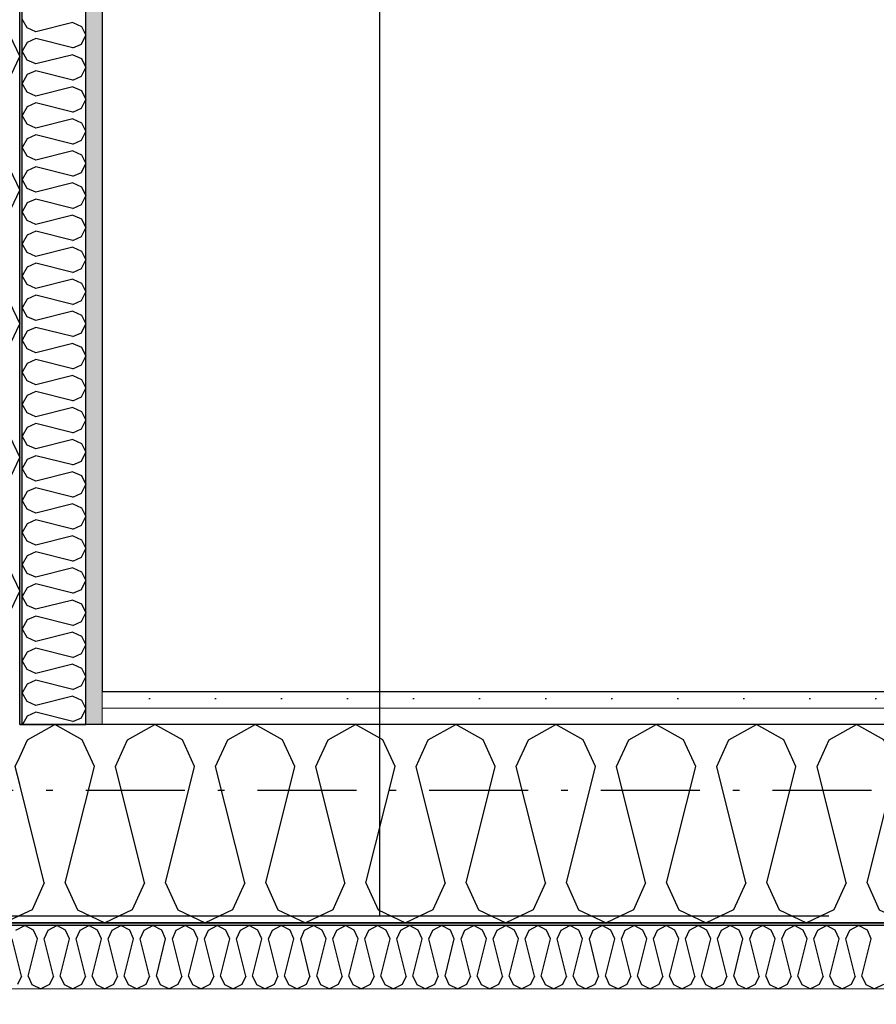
# Model space of a CAD drawing. Header units: millimetres. Extents: x -117798 to 93698, y -182207 to 252400.
# Tile 173 of 222: x -69873 to -69225, y -15084 to -14338. Entities that reach past the tile are written whole.
import ezdxf
from ezdxf.enums import TextEntityAlignment as Align

# ---------------------------------------------------------------- set-up
doc = ezdxf.new("R2010")
doc.units = ezdxf.units.MM
doc.header["$LTSCALE"] = 0.5
doc.header["$MEASUREMENT"] = 0
for name, pattern in [('Akselinje', [1500, 1000, -200, 100, -200]), ('Over snittplan', [260, 150, -50, 10, -50]), ('PLINE', [0])]:
    doc.linetypes.add(name, pattern=pattern)
for name, color, linetype in [('223- Bjelker', 7, 'Continuous'), ('232- Ikke-bærende yttervegger', 7, 'Continuous'), ('232- Ikke-bærende yttervegger (Skravur)', 7, 'Continuous'), ('232- Ikke-bærende yttervegger (Skravur)(Nye konstruksjoner)', 7, 'Continuous'), ('232- Ikke-bærende yttervegger(Nye konstruksjoner)', 7, 'Continuous'), ('251- Frittbærende dekker(Nye konstruksjoner)', 7, 'Continuous'), ('256- Faste himlinger og overflatebehandling(Nye konstruksjoner)', 7, 'Continuous'), ('261- Primærkonstruksjon (tak)', 7, 'Continuous'), ('261- Primærkonstruksjon (tak)(Nye konstruksjoner)', 7, 'Continuous'), ('82-- Modullinjer', 7, 'Continuous'), ('862- M___Nettoareal(Nye konstruksjoner)', 7, 'Continuous'), ('862- M___Nettoareal(Polylinje)(Nye konstruksjoner)', 7, 'Continuous'), ('862- M___Nettoareal(Tekst)(Nye konstruksjoner)', 7, 'Continuous')]:
    doc.layers.add(name, color=color, linetype=linetype)
doc.layers.add('236- Innvendig kledning og overflate(Nye konstruksjoner)', color=7, linetype='Continuous', lineweight=0)
doc.styles.add('GENERATED_STYLE_1', font='arial.ttf')
doc.styles.add('GENERATED_STYLE_4', font='arial.ttf')
pattern_1 = [(180, (0, 0), (0, 86.60254), [0, -50]), (180, (-25, -43.3), (0, 86.60254), [0, -50])]

# ---------------------------------------------------------------- blocks, each defined once
blk = doc.blocks.new('*X161')
at = {"layer": '232- Ikke-bærende yttervegger (Skravur)', "linetype": 'PLINE'}
for p, q in [((-69867.32, -14883.49), (-69846.6, -14871.93)), ((-69825.88, -14883.49), (-69846.6, -14871.93)), ((-69791.44, -14883.49), (-69770.72, -14871.93)), ((-69750, -14883.49), (-69770.72, -14871.93)), ((-69715.56, -14883.49), (-69694.84, -14871.93)), ((-69674.12, -14883.49), (-69694.84, -14871.93)), ((-69639.68, -14883.49), (-69618.96, -14871.93)), ((-69598.24, -14883.49), (-69618.96, -14871.93)), ((-69563.8, -14883.49), (-69543.08, -14871.93)), ((-69522.36, -14883.49), (-69543.08, -14871.93)), ((-69487.92, -14883.49), (-69467.2, -14871.93)), ((-69446.48, -14883.49), (-69467.2, -14871.93)), ((-69412.05, -14883.49), (-69391.32, -14871.93)), ((-69370.6, -14883.49), (-69391.32, -14871.93)), ((-69336.17, -14883.49), (-69315.44, -14871.93)), ((-69294.72, -14883.49), (-69315.44, -14871.93)), ((-69260.29, -14883.49), (-69239.57, -14871.93)), ((-69218.84, -14883.49), (-69239.57, -14871.93)), ((-69184.41, -14883.49), (-69163.69, -14871.93)), ((-69142.97, -14883.49), (-69163.69, -14871.93)), ((-69108.53, -14883.49), (-69087.81, -14871.93)), ((-69067.09, -14883.49), (-69087.81, -14871.93)), ((-69032.65, -14883.49), (-69011.93, -14871.93)), ((-68991.21, -14883.49), (-69011.93, -14871.93)), ((-68956.77, -14883.49), (-68936.05, -14871.93)), ((-68915.33, -14883.49), (-68936.05, -14871.93)), ((-68880.89, -14883.49), (-68860.17, -14871.93)), ((-68839.45, -14883.49), (-68860.17, -14871.93)), ((-68805.01, -14883.49), (-68784.29, -14871.93)), ((-68773.16, -14878.14), (-68784.29, -14871.93)), ((-69873.16, -14896.33), (-69867.32, -14883.49)), ((-69816.63, -14903.81), (-69825.88, -14883.49)), ((-69800.69, -14903.81), (-69791.44, -14883.49)), ((-69740.75, -14903.81), (-69750, -14883.49)), ((-69724.81, -14903.81), (-69715.56, -14883.49)), ((-69664.87, -14903.81), (-69674.12, -14883.49)), ((-69648.93, -14903.81), (-69639.68, -14883.49)), ((-69588.99, -14903.81), (-69598.24, -14883.49)), ((-69573.05, -14903.81), (-69563.8, -14883.49)), ((-69513.11, -14903.81), (-69522.36, -14883.49)), ((-69497.17, -14903.81), (-69487.92, -14883.49)), ((-69437.23, -14903.81), (-69446.48, -14883.49)), ((-69421.29, -14903.81), (-69412.05, -14883.49)), ((-69361.36, -14903.81), (-69370.6, -14883.49)), ((-69345.41, -14903.81), (-69336.17, -14883.49)), ((-69285.48, -14903.81), (-69294.72, -14883.49)), ((-69269.53, -14903.81), (-69260.29, -14883.49)), ((-69209.6, -14903.81), (-69218.84, -14883.49)), ((-69193.66, -14903.81), (-69184.41, -14883.49)), ((-69133.72, -14903.81), (-69142.97, -14883.49)), ((-69117.78, -14903.81), (-69108.53, -14883.49)), ((-69057.84, -14903.81), (-69067.09, -14883.49)), ((-69041.9, -14903.81), (-69032.65, -14883.49)), ((-68981.96, -14903.81), (-68991.21, -14883.49)), ((-68966.02, -14903.81), (-68956.77, -14883.49)), ((-68906.08, -14903.81), (-68915.33, -14883.49)), ((-68890.14, -14903.81), (-68880.89, -14883.49)), ((-68830.2, -14903.81), (-68839.45, -14883.49)), ((-68814.26, -14903.81), (-68805.01, -14883.49)), ((-69838.63, -14991.8), (-69816.63, -14903.81)), ((-69778.69, -14991.8), (-69800.69, -14903.81)), ((-69762.75, -14991.8), (-69740.75, -14903.81)), ((-69702.81, -14991.8), (-69724.81, -14903.81)), ((-69686.87, -14991.8), (-69664.87, -14903.81)), ((-69626.93, -14991.8), (-69648.93, -14903.81)), ((-69610.99, -14991.8), (-69588.99, -14903.81)), ((-69551.05, -14991.8), (-69573.05, -14903.81)), ((-69535.11, -14991.8), (-69513.11, -14903.81)), ((-69475.17, -14991.8), (-69497.17, -14903.81)), ((-69459.23, -14991.8), (-69437.23, -14903.81)), ((-69399.29, -14991.8), (-69421.29, -14903.81)), ((-69383.35, -14991.8), (-69361.36, -14903.81)), ((-69323.42, -14991.8), (-69345.41, -14903.81)), ((-69307.47, -14991.8), (-69285.48, -14903.81)), ((-69247.54, -14991.8), (-69269.53, -14903.81)), ((-69231.59, -14991.8), (-69209.6, -14903.81)), ((-69171.66, -14991.8), (-69193.66, -14903.81)), ((-69155.72, -14991.8), (-69133.72, -14903.81)), ((-69095.78, -14991.8), (-69117.78, -14903.81)), ((-69079.84, -14991.8), (-69057.84, -14903.81)), ((-69019.9, -14991.8), (-69041.9, -14903.81)), ((-69003.96, -14991.8), (-68981.96, -14903.81)), ((-68944.02, -14991.8), (-68966.02, -14903.81)), ((-68928.08, -14991.8), (-68906.08, -14903.81)), ((-68868.14, -14991.8), (-68890.14, -14903.81)), ((-68852.2, -14991.8), (-68830.2, -14903.81)), ((-68792.26, -14991.8), (-68814.26, -14903.81)), ((-69854.57, -14991.8), (-69873.16, -14917.44)), ((-68776.32, -14991.8), (-68773.16, -14979.16)), ((-69854.57, -14991.8), (-69863.82, -15012.12)), ((-69838.63, -14991.8), (-69829.38, -15012.12)), ((-69778.69, -14991.8), (-69787.94, -15012.12)), ((-69762.75, -14991.8), (-69753.5, -15012.12)), ((-69702.81, -14991.8), (-69712.06, -15012.12)), ((-69686.87, -14991.8), (-69677.62, -15012.12)), ((-69626.93, -14991.8), (-69636.18, -15012.12)), ((-69610.99, -14991.8), (-69601.74, -15012.12)), ((-69551.05, -14991.8), (-69560.3, -15012.12)), ((-69535.11, -14991.8), (-69525.86, -15012.12)), ((-69475.17, -14991.8), (-69484.42, -15012.12)), ((-69459.23, -14991.8), (-69449.99, -15012.12)), ((-69399.29, -14991.8), (-69408.54, -15012.12)), ((-69383.35, -14991.8), (-69374.11, -15012.12)), ((-69323.42, -14991.8), (-69332.66, -15012.12)), ((-69307.47, -14991.8), (-69298.23, -15012.12)), ((-69247.54, -14991.8), (-69256.78, -15012.12)), ((-69231.59, -14991.8), (-69222.35, -15012.12)), ((-69171.66, -14991.8), (-69180.9, -15012.12)), ((-69155.72, -14991.8), (-69146.47, -15012.12)), ((-69095.78, -14991.8), (-69105.03, -15012.12)), ((-69079.84, -14991.8), (-69070.59, -15012.12)), ((-69019.9, -14991.8), (-69029.15, -15012.12)), ((-69003.96, -14991.8), (-68994.71, -15012.12)), ((-68944.02, -14991.8), (-68953.27, -15012.12)), ((-68928.08, -14991.8), (-68918.83, -15012.12)), ((-68868.14, -14991.8), (-68877.39, -15012.12)), ((-68852.2, -14991.8), (-68842.95, -15012.12)), ((-68792.26, -14991.8), (-68801.51, -15012.12)), ((-68776.32, -14991.8), (-68773.16, -14998.75)), ((-69863.82, -15012.12), (-69873.16, -15016.54)), ((-69829.38, -15012.12), (-69808.66, -15021.93)), ((-69787.94, -15012.12), (-69808.66, -15021.93)), ((-69753.5, -15012.12), (-69732.78, -15021.93)), ((-69712.06, -15012.12), (-69732.78, -15021.93)), ((-69677.62, -15012.12), (-69656.9, -15021.93)), ((-69636.18, -15012.12), (-69656.9, -15021.93)), ((-69601.74, -15012.12), (-69581.02, -15021.93)), ((-69560.3, -15012.12), (-69581.02, -15021.93)), ((-69525.86, -15012.12), (-69505.14, -15021.93)), ((-69484.42, -15012.12), (-69505.14, -15021.93)), ((-69449.99, -15012.12), (-69429.26, -15021.93)), ((-69408.54, -15012.12), (-69429.26, -15021.93)), ((-69374.11, -15012.12), (-69353.38, -15021.93)), ((-69332.66, -15012.12), (-69353.38, -15021.93)), ((-69298.23, -15012.12), (-69277.51, -15021.93)), ((-69256.78, -15012.12), (-69277.51, -15021.93)), ((-69222.35, -15012.12), (-69201.63, -15021.93)), ((-69180.9, -15012.12), (-69201.63, -15021.93)), ((-69146.47, -15012.12), (-69125.75, -15021.93)), ((-69105.03, -15012.12), (-69125.75, -15021.93)), ((-69070.59, -15012.12), (-69049.87, -15021.93)), ((-69029.15, -15012.12), (-69049.87, -15021.93)), ((-68994.71, -15012.12), (-68973.99, -15021.93)), ((-68953.27, -15012.12), (-68973.99, -15021.93)), ((-68918.83, -15012.12), (-68898.11, -15021.93)), ((-68877.39, -15012.12), (-68898.11, -15021.93)), ((-68842.95, -15012.12), (-68822.23, -15021.93)), ((-68801.51, -15012.12), (-68822.23, -15021.93))]:
    blk.add_line(p, q, dxfattribs=at)
blk = doc.blocks.new('*X162')
at = {"layer": '232- Ikke-bærende yttervegger (Skravur)', "linetype": 'PLINE'}
for p, q in [((-70053.51, -14883.49), (-70073.16, -14872.53)), ((-70019.08, -14883.49), (-69998.36, -14871.93)), ((-69977.63, -14883.49), (-69998.36, -14871.93)), ((-69943.2, -14883.49), (-69922.48, -14871.93)), ((-69901.76, -14883.49), (-69922.48, -14871.93)), ((-70044.27, -14903.81), (-70053.51, -14883.49)), ((-70028.32, -14903.81), (-70019.08, -14883.49)), ((-69968.39, -14903.81), (-69977.63, -14883.49)), ((-69952.45, -14903.81), (-69943.2, -14883.49)), ((-69892.51, -14903.81), (-69901.76, -14883.49)), ((-69876.57, -14903.81), (-69873.16, -14896.33)), ((-70066.26, -14991.8), (-70044.27, -14903.81)), ((-70006.33, -14991.8), (-70028.32, -14903.81)), ((-69990.38, -14991.8), (-69968.39, -14903.81)), ((-69930.45, -14991.8), (-69952.45, -14903.81)), ((-69914.51, -14991.8), (-69892.51, -14903.81)), ((-69873.16, -14917.44), (-69876.57, -14903.81)), ((-70066.26, -14991.8), (-70057.02, -15012.12)), ((-70006.33, -14991.8), (-70015.57, -15012.12)), ((-69990.38, -14991.8), (-69981.14, -15012.12)), ((-69930.45, -14991.8), (-69939.69, -15012.12)), ((-69914.51, -14991.8), (-69905.26, -15012.12)), ((-70057.02, -15012.12), (-70036.3, -15021.93)), ((-70015.57, -15012.12), (-70036.3, -15021.93)), ((-69981.14, -15012.12), (-69960.42, -15021.93)), ((-69939.69, -15012.12), (-69960.42, -15021.93)), ((-69905.26, -15012.12), (-69884.54, -15021.93)), ((-69873.16, -15016.54), (-69884.54, -15021.93))]:
    blk.add_line(p, q, dxfattribs=at)
blk = doc.blocks.new('*X432')
at = {"layer": '232- Ikke-bærende yttervegger (Skravur)(Nye konstruksjoner)', "linetype": 'PLINE'}
for p, q in [((-69875.99, -15027.63), (-69869.36, -15023.93)), ((-69862.73, -15027.63), (-69869.36, -15023.93)), ((-69851.71, -15027.63), (-69845.08, -15023.93)), ((-69838.45, -15027.63), (-69845.08, -15023.93)), ((-69827.43, -15027.63), (-69820.8, -15023.93)), ((-69814.17, -15027.63), (-69820.8, -15023.93)), ((-69803.15, -15027.63), (-69796.52, -15023.93)), ((-69789.89, -15027.63), (-69796.52, -15023.93)), ((-69778.87, -15027.63), (-69772.24, -15023.93)), ((-69765.61, -15027.63), (-69772.24, -15023.93)), ((-69754.59, -15027.63), (-69747.96, -15023.93)), ((-69741.32, -15027.63), (-69747.96, -15023.93)), ((-69730.3, -15027.63), (-69723.67, -15023.93)), ((-69717.04, -15027.63), (-69723.67, -15023.93)), ((-69706.02, -15027.63), (-69699.39, -15023.93)), ((-69692.76, -15027.63), (-69699.39, -15023.93)), ((-69681.74, -15027.63), (-69675.11, -15023.93)), ((-69668.48, -15027.63), (-69675.11, -15023.93)), ((-69657.46, -15027.63), (-69650.83, -15023.93)), ((-69644.2, -15027.63), (-69650.83, -15023.93)), ((-69633.18, -15027.63), (-69626.55, -15023.93)), ((-69619.92, -15027.63), (-69626.55, -15023.93)), ((-69608.9, -15027.63), (-69602.27, -15023.93)), ((-69595.64, -15027.63), (-69602.27, -15023.93)), ((-69584.62, -15027.63), (-69577.99, -15023.93)), ((-69571.36, -15027.63), (-69577.99, -15023.93)), ((-69560.34, -15027.63), (-69553.7, -15023.93)), ((-69547.07, -15027.63), (-69553.7, -15023.93)), ((-69536.05, -15027.63), (-69529.42, -15023.93)), ((-69522.79, -15027.63), (-69529.42, -15023.93)), ((-69511.77, -15027.63), (-69505.14, -15023.93)), ((-69498.51, -15027.63), (-69505.14, -15023.93)), ((-69487.49, -15027.63), (-69480.86, -15023.93)), ((-69474.23, -15027.63), (-69480.86, -15023.93)), ((-69463.21, -15027.63), (-69456.58, -15023.93)), ((-69449.95, -15027.63), (-69456.58, -15023.93)), ((-69438.93, -15027.63), (-69432.3, -15023.93)), ((-69425.67, -15027.63), (-69432.3, -15023.93)), ((-69414.65, -15027.63), (-69408.02, -15023.93)), ((-69401.39, -15027.63), (-69408.02, -15023.93)), ((-69390.37, -15027.63), (-69383.74, -15023.93)), ((-69377.11, -15027.63), (-69383.74, -15023.93)), ((-69366.09, -15027.63), (-69359.45, -15023.93)), ((-69352.82, -15027.63), (-69359.45, -15023.93)), ((-69341.8, -15027.63), (-69335.17, -15023.93)), ((-69328.54, -15027.63), (-69335.17, -15023.93)), ((-69317.52, -15027.63), (-69310.89, -15023.93)), ((-69304.26, -15027.63), (-69310.89, -15023.93)), ((-69293.24, -15027.63), (-69286.61, -15023.93)), ((-69279.98, -15027.63), (-69286.61, -15023.93)), ((-69268.96, -15027.63), (-69262.33, -15023.93)), ((-69255.7, -15027.63), (-69262.33, -15023.93)), ((-69244.68, -15027.63), (-69238.05, -15023.93)), ((-69231.42, -15027.63), (-69238.05, -15023.93)), ((-69859.77, -15034.13), (-69862.73, -15027.63)), ((-69854.67, -15034.13), (-69851.71, -15027.63)), ((-69835.49, -15034.13), (-69838.45, -15027.63)), ((-69830.39, -15034.13), (-69827.43, -15027.63)), ((-69811.21, -15034.13), (-69814.17, -15027.63)), ((-69806.11, -15034.13), (-69803.15, -15027.63)), ((-69786.93, -15034.13), (-69789.89, -15027.63)), ((-69781.83, -15034.13), (-69778.87, -15027.63)), ((-69762.65, -15034.13), (-69765.61, -15027.63)), ((-69757.55, -15034.13), (-69754.59, -15027.63)), ((-69738.37, -15034.13), (-69741.32, -15027.63)), ((-69733.26, -15034.13), (-69730.3, -15027.63)), ((-69714.08, -15034.13), (-69717.04, -15027.63)), ((-69708.98, -15034.13), (-69706.02, -15027.63)), ((-69689.8, -15034.13), (-69692.76, -15027.63)), ((-69684.7, -15034.13), (-69681.74, -15027.63)), ((-69665.52, -15034.13), (-69668.48, -15027.63)), ((-69660.42, -15034.13), (-69657.46, -15027.63)), ((-69641.24, -15034.13), (-69644.2, -15027.63)), ((-69636.14, -15034.13), (-69633.18, -15027.63)), ((-69616.96, -15034.13), (-69619.92, -15027.63)), ((-69611.86, -15034.13), (-69608.9, -15027.63)), ((-69592.68, -15034.13), (-69595.64, -15027.63)), ((-69587.58, -15034.13), (-69584.62, -15027.63)), ((-69568.4, -15034.13), (-69571.36, -15027.63)), ((-69563.29, -15034.13), (-69560.34, -15027.63)), ((-69544.11, -15034.13), (-69547.07, -15027.63)), ((-69539.01, -15034.13), (-69536.05, -15027.63)), ((-69519.83, -15034.13), (-69522.79, -15027.63)), ((-69514.73, -15034.13), (-69511.77, -15027.63)), ((-69495.55, -15034.13), (-69498.51, -15027.63)), ((-69490.45, -15034.13), (-69487.49, -15027.63)), ((-69471.27, -15034.13), (-69474.23, -15027.63)), ((-69466.17, -15034.13), (-69463.21, -15027.63)), ((-69446.99, -15034.13), (-69449.95, -15027.63)), ((-69441.89, -15034.13), (-69438.93, -15027.63)), ((-69422.71, -15034.13), (-69425.67, -15027.63)), ((-69417.61, -15034.13), (-69414.65, -15027.63)), ((-69398.43, -15034.13), (-69401.39, -15027.63)), ((-69393.33, -15034.13), (-69390.37, -15027.63)), ((-69374.15, -15034.13), (-69377.11, -15027.63)), ((-69369.04, -15034.13), (-69366.09, -15027.63)), ((-69349.86, -15034.13), (-69352.82, -15027.63)), ((-69344.76, -15034.13), (-69341.8, -15027.63)), ((-69325.58, -15034.13), (-69328.54, -15027.63)), ((-69320.48, -15034.13), (-69317.52, -15027.63)), ((-69301.3, -15034.13), (-69304.26, -15027.63)), ((-69296.2, -15034.13), (-69293.24, -15027.63)), ((-69277.02, -15034.13), (-69279.98, -15027.63)), ((-69271.92, -15034.13), (-69268.96, -15027.63)), ((-69252.74, -15034.13), (-69255.7, -15027.63)), ((-69247.64, -15034.13), (-69244.68, -15027.63)), ((-69228.46, -15034.13), (-69231.42, -15027.63)), ((-69871.91, -15062.29), (-69878.95, -15034.13)), ((-69866.81, -15062.29), (-69859.77, -15034.13)), ((-69847.63, -15062.29), (-69854.67, -15034.13)), ((-69842.53, -15062.29), (-69835.49, -15034.13)), ((-69823.35, -15062.29), (-69830.39, -15034.13)), ((-69818.25, -15062.29), (-69811.21, -15034.13)), ((-69799.07, -15062.29), (-69806.11, -15034.13)), ((-69793.97, -15062.29), (-69786.93, -15034.13)), ((-69774.79, -15062.29), (-69781.83, -15034.13)), ((-69769.69, -15062.29), (-69762.65, -15034.13)), ((-69750.51, -15062.29), (-69757.55, -15034.13)), ((-69745.4, -15062.29), (-69738.37, -15034.13)), ((-69726.22, -15062.29), (-69733.26, -15034.13)), ((-69721.12, -15062.29), (-69714.08, -15034.13)), ((-69701.94, -15062.29), (-69708.98, -15034.13)), ((-69696.84, -15062.29), (-69689.8, -15034.13)), ((-69677.66, -15062.29), (-69684.7, -15034.13)), ((-69672.56, -15062.29), (-69665.52, -15034.13)), ((-69653.38, -15062.29), (-69660.42, -15034.13)), ((-69648.28, -15062.29), (-69641.24, -15034.13)), ((-69629.1, -15062.29), (-69636.14, -15034.13)), ((-69624, -15062.29), (-69616.96, -15034.13)), ((-69604.82, -15062.29), (-69611.86, -15034.13)), ((-69599.72, -15062.29), (-69592.68, -15034.13)), ((-69580.54, -15062.29), (-69587.58, -15034.13)), ((-69575.44, -15062.29), (-69568.4, -15034.13)), ((-69556.26, -15062.29), (-69563.29, -15034.13)), ((-69551.15, -15062.29), (-69544.11, -15034.13)), ((-69531.97, -15062.29), (-69539.01, -15034.13)), ((-69526.87, -15062.29), (-69519.83, -15034.13)), ((-69507.69, -15062.29), (-69514.73, -15034.13)), ((-69502.59, -15062.29), (-69495.55, -15034.13)), ((-69483.41, -15062.29), (-69490.45, -15034.13)), ((-69478.31, -15062.29), (-69471.27, -15034.13)), ((-69459.13, -15062.29), (-69466.17, -15034.13)), ((-69454.03, -15062.29), (-69446.99, -15034.13)), ((-69434.85, -15062.29), (-69441.89, -15034.13)), ((-69429.75, -15062.29), (-69422.71, -15034.13)), ((-69410.57, -15062.29), (-69417.61, -15034.13)), ((-69405.47, -15062.29), (-69398.43, -15034.13)), ((-69386.29, -15062.29), (-69393.33, -15034.13)), ((-69381.19, -15062.29), (-69374.15, -15034.13)), ((-69362.01, -15062.29), (-69369.04, -15034.13)), ((-69356.9, -15062.29), (-69349.86, -15034.13)), ((-69337.72, -15062.29), (-69344.76, -15034.13)), ((-69332.62, -15062.29), (-69325.58, -15034.13)), ((-69313.44, -15062.29), (-69320.48, -15034.13)), ((-69308.34, -15062.29), (-69301.3, -15034.13)), ((-69289.16, -15062.29), (-69296.2, -15034.13)), ((-69284.06, -15062.29), (-69277.02, -15034.13)), ((-69264.88, -15062.29), (-69271.92, -15034.13)), ((-69259.78, -15062.29), (-69252.74, -15034.13)), ((-69240.6, -15062.29), (-69247.64, -15034.13)), ((-69235.5, -15062.29), (-69228.46, -15034.13)), ((-69871.91, -15062.29), (-69874.87, -15068.79)), ((-69866.81, -15062.29), (-69863.85, -15068.79)), ((-69863.85, -15068.79), (-69857.22, -15071.93)), ((-69850.59, -15068.79), (-69857.22, -15071.93)), ((-69847.63, -15062.29), (-69850.59, -15068.79)), ((-69842.53, -15062.29), (-69839.57, -15068.79)), ((-69839.57, -15068.79), (-69832.94, -15071.93)), ((-69826.31, -15068.79), (-69832.94, -15071.93)), ((-69823.35, -15062.29), (-69826.31, -15068.79)), ((-69818.25, -15062.29), (-69815.29, -15068.79)), ((-69815.29, -15068.79), (-69808.66, -15071.93)), ((-69802.03, -15068.79), (-69808.66, -15071.93)), ((-69799.07, -15062.29), (-69802.03, -15068.79)), ((-69793.97, -15062.29), (-69791.01, -15068.79)), ((-69791.01, -15068.79), (-69784.38, -15071.93)), ((-69777.75, -15068.79), (-69784.38, -15071.93)), ((-69774.79, -15062.29), (-69777.75, -15068.79)), ((-69769.69, -15062.29), (-69766.73, -15068.79)), ((-69766.73, -15068.79), (-69760.1, -15071.93)), ((-69753.46, -15068.79), (-69760.1, -15071.93)), ((-69750.51, -15062.29), (-69753.46, -15068.79)), ((-69745.4, -15062.29), (-69742.45, -15068.79)), ((-69742.45, -15068.79), (-69735.81, -15071.93)), ((-69729.18, -15068.79), (-69735.81, -15071.93)), ((-69726.22, -15062.29), (-69729.18, -15068.79)), ((-69721.12, -15062.29), (-69718.16, -15068.79)), ((-69718.16, -15068.79), (-69711.53, -15071.93)), ((-69704.9, -15068.79), (-69711.53, -15071.93)), ((-69701.94, -15062.29), (-69704.9, -15068.79)), ((-69696.84, -15062.29), (-69693.88, -15068.79)), ((-69693.88, -15068.79), (-69687.25, -15071.93)), ((-69680.62, -15068.79), (-69687.25, -15071.93)), ((-69677.66, -15062.29), (-69680.62, -15068.79)), ((-69672.56, -15062.29), (-69669.6, -15068.79)), ((-69669.6, -15068.79), (-69662.97, -15071.93)), ((-69656.34, -15068.79), (-69662.97, -15071.93)), ((-69653.38, -15062.29), (-69656.34, -15068.79)), ((-69648.28, -15062.29), (-69645.32, -15068.79)), ((-69645.32, -15068.79), (-69638.69, -15071.93)), ((-69632.06, -15068.79), (-69638.69, -15071.93)), ((-69629.1, -15062.29), (-69632.06, -15068.79)), ((-69624, -15062.29), (-69621.04, -15068.79)), ((-69621.04, -15068.79), (-69614.41, -15071.93)), ((-69607.78, -15068.79), (-69614.41, -15071.93)), ((-69604.82, -15062.29), (-69607.78, -15068.79)), ((-69599.72, -15062.29), (-69596.76, -15068.79)), ((-69596.76, -15068.79), (-69590.13, -15071.93)), ((-69583.5, -15068.79), (-69590.13, -15071.93)), ((-69580.54, -15062.29), (-69583.5, -15068.79)), ((-69575.44, -15062.29), (-69572.48, -15068.79)), ((-69572.48, -15068.79), (-69565.85, -15071.93)), ((-69559.21, -15068.79), (-69565.85, -15071.93)), ((-69556.26, -15062.29), (-69559.21, -15068.79)), ((-69551.15, -15062.29), (-69548.2, -15068.79)), ((-69548.2, -15068.79), (-69541.56, -15071.93)), ((-69534.93, -15068.79), (-69541.56, -15071.93)), ((-69531.97, -15062.29), (-69534.93, -15068.79)), ((-69526.87, -15062.29), (-69523.91, -15068.79)), ((-69523.91, -15068.79), (-69517.28, -15071.93)), ((-69510.65, -15068.79), (-69517.28, -15071.93)), ((-69507.69, -15062.29), (-69510.65, -15068.79)), ((-69502.59, -15062.29), (-69499.63, -15068.79)), ((-69499.63, -15068.79), (-69493, -15071.93)), ((-69486.37, -15068.79), (-69493, -15071.93)), ((-69483.41, -15062.29), (-69486.37, -15068.79)), ((-69478.31, -15062.29), (-69475.35, -15068.79)), ((-69475.35, -15068.79), (-69468.72, -15071.93)), ((-69462.09, -15068.79), (-69468.72, -15071.93)), ((-69459.13, -15062.29), (-69462.09, -15068.79)), ((-69454.03, -15062.29), (-69451.07, -15068.79)), ((-69451.07, -15068.79), (-69444.44, -15071.93)), ((-69437.81, -15068.79), (-69444.44, -15071.93)), ((-69434.85, -15062.29), (-69437.81, -15068.79)), ((-69429.75, -15062.29), (-69426.79, -15068.79)), ((-69426.79, -15068.79), (-69420.16, -15071.93)), ((-69413.53, -15068.79), (-69420.16, -15071.93)), ((-69410.57, -15062.29), (-69413.53, -15068.79)), ((-69405.47, -15062.29), (-69402.51, -15068.79)), ((-69402.51, -15068.79), (-69395.88, -15071.93)), ((-69389.25, -15068.79), (-69395.88, -15071.93)), ((-69386.29, -15062.29), (-69389.25, -15068.79)), ((-69381.19, -15062.29), (-69378.23, -15068.79)), ((-69378.23, -15068.79), (-69371.6, -15071.93)), ((-69364.96, -15068.79), (-69371.6, -15071.93)), ((-69362.01, -15062.29), (-69364.96, -15068.79)), ((-69356.9, -15062.29), (-69353.95, -15068.79)), ((-69353.95, -15068.79), (-69347.31, -15071.93)), ((-69340.68, -15068.79), (-69347.31, -15071.93)), ((-69337.72, -15062.29), (-69340.68, -15068.79)), ((-69332.62, -15062.29), (-69329.66, -15068.79)), ((-69329.66, -15068.79), (-69323.03, -15071.93)), ((-69316.4, -15068.79), (-69323.03, -15071.93)), ((-69313.44, -15062.29), (-69316.4, -15068.79)), ((-69308.34, -15062.29), (-69305.38, -15068.79)), ((-69305.38, -15068.79), (-69298.75, -15071.93)), ((-69292.12, -15068.79), (-69298.75, -15071.93)), ((-69289.16, -15062.29), (-69292.12, -15068.79)), ((-69284.06, -15062.29), (-69281.1, -15068.79)), ((-69281.1, -15068.79), (-69274.47, -15071.93)), ((-69267.84, -15068.79), (-69274.47, -15071.93)), ((-69264.88, -15062.29), (-69267.84, -15068.79)), ((-69259.78, -15062.29), (-69256.82, -15068.79)), ((-69256.82, -15068.79), (-69250.19, -15071.93)), ((-69243.56, -15068.79), (-69250.19, -15071.93)), ((-69240.6, -15062.29), (-69243.56, -15068.79)), ((-69235.5, -15062.29), (-69232.54, -15068.79)), ((-69232.54, -15068.79), (-69225.91, -15071.93)), ((-69219.28, -15068.79), (-69225.91, -15071.93))]:
    blk.add_line(p, q, dxfattribs=at)
blk = doc.blocks.new('*X435')
at = {"layer": '232- Ikke-bærende yttervegger (Skravur)(Nye konstruksjoner)', "linetype": 'PLINE'}
for p, q in [((-69867.46, -14344.72), (-69871.16, -14338.09)), ((-69860.96, -14347.68), (-69867.46, -14344.72)), ((-69832.8, -14340.64), (-69860.96, -14347.68)), ((-69832.8, -14340.64), (-69826.3, -14343.6)), ((-69826.3, -14343.6), (-69823.16, -14350.23)), ((-69860.96, -14352.78), (-69867.46, -14355.74)), ((-69832.8, -14359.82), (-69860.96, -14352.78)), ((-69826.3, -14356.86), (-69823.16, -14350.23)), ((-69867.46, -14355.74), (-69871.16, -14362.37)), ((-69832.8, -14359.82), (-69826.3, -14356.86)), ((-69867.46, -14369), (-69871.16, -14362.37)), ((-69832.8, -14364.92), (-69860.96, -14371.96)), ((-69832.8, -14364.92), (-69826.3, -14367.88)), ((-69826.3, -14367.88), (-69823.16, -14374.51)), ((-69860.96, -14371.96), (-69867.46, -14369)), ((-69826.3, -14381.14), (-69823.16, -14374.51)), ((-69867.46, -14380.02), (-69871.16, -14386.65)), ((-69860.96, -14377.06), (-69867.46, -14380.02)), ((-69832.8, -14384.1), (-69860.96, -14377.06)), ((-69832.8, -14384.1), (-69826.3, -14381.14)), ((-69867.46, -14393.28), (-69871.16, -14386.65)), ((-69832.8, -14389.2), (-69860.96, -14396.24)), ((-69832.8, -14389.2), (-69826.3, -14392.16)), ((-69860.96, -14396.24), (-69867.46, -14393.28)), ((-69826.3, -14392.16), (-69823.16, -14398.79)), ((-69867.46, -14404.3), (-69871.16, -14410.94)), ((-69860.96, -14401.35), (-69867.46, -14404.3)), ((-69832.8, -14408.38), (-69860.96, -14401.35)), ((-69832.8, -14408.38), (-69826.3, -14405.43)), ((-69826.3, -14405.43), (-69823.16, -14398.79)), ((-69867.46, -14417.57), (-69871.16, -14410.94)), ((-69860.96, -14420.53), (-69867.46, -14417.57)), ((-69832.8, -14413.49), (-69860.96, -14420.53)), ((-69832.8, -14413.49), (-69826.3, -14416.44)), ((-69826.3, -14416.44), (-69823.16, -14423.08)), ((-69860.96, -14425.63), (-69867.46, -14428.59)), ((-69832.8, -14432.67), (-69860.96, -14425.63)), ((-69826.3, -14429.71), (-69823.16, -14423.08)), ((-69867.46, -14428.59), (-69871.16, -14435.22)), ((-69867.46, -14441.85), (-69871.16, -14435.22)), ((-69832.8, -14432.67), (-69826.3, -14429.71)), ((-69860.96, -14444.81), (-69867.46, -14441.85)), ((-69832.8, -14437.77), (-69860.96, -14444.81)), ((-69832.8, -14437.77), (-69826.3, -14440.73)), ((-69826.3, -14440.73), (-69823.16, -14447.36)), ((-69860.96, -14449.91), (-69867.46, -14452.87)), ((-69832.8, -14456.95), (-69860.96, -14449.91)), ((-69826.3, -14453.99), (-69823.16, -14447.36)), ((-69867.46, -14452.87), (-69871.16, -14459.5)), ((-69832.8, -14456.95), (-69826.3, -14453.99)), ((-69867.46, -14466.13), (-69871.16, -14459.5)), ((-69832.8, -14462.05), (-69860.96, -14469.09)), ((-69832.8, -14462.05), (-69826.3, -14465.01)), ((-69826.3, -14465.01), (-69823.16, -14471.64)), ((-69860.96, -14469.09), (-69867.46, -14466.13)), ((-69826.3, -14478.27), (-69823.16, -14471.64)), ((-69867.46, -14477.15), (-69871.16, -14483.78)), ((-69860.96, -14474.19), (-69867.46, -14477.15)), ((-69832.8, -14481.23), (-69860.96, -14474.19)), ((-69832.8, -14481.23), (-69826.3, -14478.27)), ((-69867.46, -14490.41), (-69871.16, -14483.78)), ((-69832.8, -14486.33), (-69860.96, -14493.37)), ((-69832.8, -14486.33), (-69826.3, -14489.29)), ((-69860.96, -14493.37), (-69867.46, -14490.41)), ((-69826.3, -14489.29), (-69823.16, -14495.92)), ((-69867.46, -14501.43), (-69871.16, -14508.06)), ((-69860.96, -14498.47), (-69867.46, -14501.43)), ((-69832.8, -14505.51), (-69860.96, -14498.47)), ((-69832.8, -14505.51), (-69826.3, -14502.55)), ((-69826.3, -14502.55), (-69823.16, -14495.92)), ((-69867.46, -14514.69), (-69871.16, -14508.06)), ((-69860.96, -14517.65), (-69867.46, -14514.69)), ((-69832.8, -14510.61), (-69860.96, -14517.65)), ((-69832.8, -14510.61), (-69826.3, -14513.57)), ((-69826.3, -14513.57), (-69823.16, -14520.2)), ((-69860.96, -14522.75), (-69867.46, -14525.71)), ((-69832.8, -14529.79), (-69860.96, -14522.75)), ((-69826.3, -14526.83), (-69823.16, -14520.2)), ((-69867.46, -14525.71), (-69871.16, -14532.34)), ((-69867.46, -14538.97), (-69871.16, -14532.34)), ((-69832.8, -14529.79), (-69826.3, -14526.83)), ((-69860.96, -14541.93), (-69867.46, -14538.97)), ((-69832.8, -14534.89), (-69860.96, -14541.93)), ((-69832.8, -14534.89), (-69826.3, -14537.85)), ((-69826.3, -14537.85), (-69823.16, -14544.48)), ((-69860.96, -14547.03), (-69867.46, -14549.99)), ((-69832.8, -14554.07), (-69860.96, -14547.03)), ((-69826.3, -14551.11), (-69823.16, -14544.48)), ((-69867.46, -14549.99), (-69871.16, -14556.62)), ((-69832.8, -14554.07), (-69826.3, -14551.11)), ((-69867.46, -14563.25), (-69871.16, -14556.62)), ((-69832.8, -14559.17), (-69860.96, -14566.21)), ((-69832.8, -14559.17), (-69826.3, -14562.13)), ((-69826.3, -14562.13), (-69823.16, -14568.76)), ((-69860.96, -14566.21), (-69867.46, -14563.25)), ((-69826.3, -14575.39), (-69823.16, -14568.76)), ((-69867.46, -14574.27), (-69871.16, -14580.9)), ((-69860.96, -14571.31), (-69867.46, -14574.27)), ((-69832.8, -14578.35), (-69860.96, -14571.31)), ((-69832.8, -14578.35), (-69826.3, -14575.39)), ((-69867.46, -14587.54), (-69871.16, -14580.9)), ((-69832.8, -14583.45), (-69860.96, -14590.49)), ((-69832.8, -14583.45), (-69826.3, -14586.41)), ((-69860.96, -14590.49), (-69867.46, -14587.54)), ((-69826.3, -14586.41), (-69823.16, -14593.04)), ((-69867.46, -14598.55), (-69871.16, -14605.19)), ((-69860.96, -14595.6), (-69867.46, -14598.55)), ((-69832.8, -14602.63), (-69860.96, -14595.6)), ((-69832.8, -14602.63), (-69826.3, -14599.68)), ((-69826.3, -14599.68), (-69823.16, -14593.04)), ((-69867.46, -14611.82), (-69871.16, -14605.19)), ((-69860.96, -14614.78), (-69867.46, -14611.82)), ((-69832.8, -14607.74), (-69860.96, -14614.78)), ((-69832.8, -14607.74), (-69826.3, -14610.7)), ((-69826.3, -14610.7), (-69823.16, -14617.33)), ((-69860.96, -14619.88), (-69867.46, -14622.84)), ((-69832.8, -14626.92), (-69860.96, -14619.88)), ((-69826.3, -14623.96), (-69823.16, -14617.33)), ((-69867.46, -14622.84), (-69871.16, -14629.47)), ((-69867.46, -14636.1), (-69871.16, -14629.47)), ((-69832.8, -14626.92), (-69826.3, -14623.96)), ((-69860.96, -14639.06), (-69867.46, -14636.1)), ((-69832.8, -14632.02), (-69860.96, -14639.06)), ((-69832.8, -14632.02), (-69826.3, -14634.98)), ((-69826.3, -14634.98), (-69823.16, -14641.61)), ((-69860.96, -14644.16), (-69867.46, -14647.12)), ((-69832.8, -14651.2), (-69860.96, -14644.16)), ((-69826.3, -14648.24), (-69823.16, -14641.61)), ((-69867.46, -14647.12), (-69871.16, -14653.75)), ((-69832.8, -14651.2), (-69826.3, -14648.24)), ((-69867.46, -14660.38), (-69871.16, -14653.75)), ((-69832.8, -14656.3), (-69860.96, -14663.34)), ((-69832.8, -14656.3), (-69826.3, -14659.26)), ((-69826.3, -14659.26), (-69823.16, -14665.89)), ((-69860.96, -14663.34), (-69867.46, -14660.38)), ((-69826.3, -14672.52), (-69823.16, -14665.89)), ((-69867.46, -14671.4), (-69871.16, -14678.03)), ((-69860.96, -14668.44), (-69867.46, -14671.4)), ((-69832.8, -14675.48), (-69860.96, -14668.44)), ((-69832.8, -14675.48), (-69826.3, -14672.52)), ((-69867.46, -14684.66), (-69871.16, -14678.03)), ((-69832.8, -14680.58), (-69860.96, -14687.62)), ((-69832.8, -14680.58), (-69826.3, -14683.54)), ((-69860.96, -14687.62), (-69867.46, -14684.66)), ((-69826.3, -14683.54), (-69823.16, -14690.17)), ((-69867.46, -14695.68), (-69871.16, -14702.31)), ((-69860.96, -14692.72), (-69867.46, -14695.68)), ((-69832.8, -14699.76), (-69860.96, -14692.72)), ((-69826.3, -14696.8), (-69823.16, -14690.17)), ((-69867.46, -14708.94), (-69871.16, -14702.31)), ((-69832.8, -14699.76), (-69826.3, -14696.8)), ((-69860.96, -14711.9), (-69867.46, -14708.94)), ((-69832.8, -14704.86), (-69860.96, -14711.9)), ((-69832.8, -14704.86), (-69826.3, -14707.82)), ((-69826.3, -14707.82), (-69823.16, -14714.45)), ((-69860.96, -14717), (-69867.46, -14719.96)), ((-69832.8, -14724.04), (-69860.96, -14717)), ((-69826.3, -14721.08), (-69823.16, -14714.45)), ((-69867.46, -14719.96), (-69871.16, -14726.59)), ((-69832.8, -14724.04), (-69826.3, -14721.08)), ((-69867.46, -14733.22), (-69871.16, -14726.59)), ((-69860.96, -14736.18), (-69867.46, -14733.22)), ((-69832.8, -14729.14), (-69860.96, -14736.18)), ((-69832.8, -14729.14), (-69826.3, -14732.1)), ((-69826.3, -14732.1), (-69823.16, -14738.73)), ((-69860.96, -14741.28), (-69867.46, -14744.24)), ((-69832.8, -14748.32), (-69860.96, -14741.28)), ((-69826.3, -14745.36), (-69823.16, -14738.73)), ((-69867.46, -14744.24), (-69871.16, -14750.87)), ((-69832.8, -14748.32), (-69826.3, -14745.36)), ((-69867.46, -14757.5), (-69871.16, -14750.87)), ((-69832.8, -14753.42), (-69860.96, -14760.46)), ((-69832.8, -14753.42), (-69826.3, -14756.38)), ((-69860.96, -14760.46), (-69867.46, -14757.5)), ((-69826.3, -14756.38), (-69823.16, -14763.01)), ((-69826.3, -14769.64), (-69823.16, -14763.01)), ((-69867.46, -14768.52), (-69871.16, -14775.15)), ((-69860.96, -14765.56), (-69867.46, -14768.52)), ((-69832.8, -14772.6), (-69860.96, -14765.56)), ((-69832.8, -14772.6), (-69826.3, -14769.64)), ((-69867.46, -14781.79), (-69871.16, -14775.15)), ((-69832.8, -14777.7), (-69860.96, -14784.74)), ((-69832.8, -14777.7), (-69826.3, -14780.66)), ((-69860.96, -14784.74), (-69867.46, -14781.79)), ((-69826.3, -14780.66), (-69823.16, -14787.29)), ((-69867.46, -14792.8), (-69871.16, -14799.44)), ((-69860.96, -14789.85), (-69867.46, -14792.8)), ((-69832.8, -14796.88), (-69860.96, -14789.85)), ((-69826.3, -14793.93), (-69823.16, -14787.29)), ((-69867.46, -14806.07), (-69871.16, -14799.44)), ((-69832.8, -14796.88), (-69826.3, -14793.93)), ((-69860.96, -14809.03), (-69867.46, -14806.07)), ((-69832.8, -14801.99), (-69860.96, -14809.03)), ((-69832.8, -14801.99), (-69826.3, -14804.95)), ((-69826.3, -14804.95), (-69823.16, -14811.58)), ((-69860.96, -14814.13), (-69867.46, -14817.09)), ((-69832.8, -14821.17), (-69860.96, -14814.13)), ((-69826.3, -14818.21), (-69823.16, -14811.58)), ((-69867.46, -14817.09), (-69871.16, -14823.72)), ((-69832.8, -14821.17), (-69826.3, -14818.21)), ((-69867.46, -14830.35), (-69871.16, -14823.72)), ((-69860.96, -14833.31), (-69867.46, -14830.35)), ((-69832.8, -14826.27), (-69860.96, -14833.31)), ((-69832.8, -14826.27), (-69826.3, -14829.23)), ((-69826.3, -14829.23), (-69823.16, -14835.86)), ((-69826.3, -14842.49), (-69823.16, -14835.86)), ((-69867.46, -14841.37), (-69871.16, -14848)), ((-69860.96, -14838.41), (-69867.46, -14841.37)), ((-69832.8, -14845.45), (-69860.96, -14838.41)), ((-69832.8, -14845.45), (-69826.3, -14842.49)), ((-69867.46, -14854.63), (-69871.16, -14848)), ((-69832.8, -14850.55), (-69860.96, -14857.59)), ((-69832.8, -14850.55), (-69826.3, -14853.51)), ((-69860.96, -14857.59), (-69867.46, -14854.63)), ((-69826.3, -14853.51), (-69823.16, -14860.14)), ((-69826.3, -14866.77), (-69823.16, -14860.14)), ((-69867.46, -14865.65), (-69870.96, -14871.93)), ((-69860.96, -14862.69), (-69867.46, -14865.65)), ((-69832.8, -14869.73), (-69860.96, -14862.69)), ((-69832.8, -14869.73), (-69826.3, -14866.77))]:
    blk.add_line(p, q, dxfattribs=at)
blk = doc.blocks.new('*X436')
at = {"layer": '232- Ikke-bærende yttervegger (Skravur)(Nye konstruksjoner)', "linetype": 'PLINE'}
for p, q in [((-69886.23, -14338.79), (-69873.16, -14366.42)), ((-69886.23, -14394.05), (-69873.16, -14366.42)), ((-69886.23, -14439.96), (-69873.16, -14467.59)), ((-69886.23, -14495.22), (-69873.16, -14467.59)), ((-69886.23, -14541.13), (-69873.16, -14568.76)), ((-69886.23, -14596.39), (-69873.16, -14568.76)), ((-69886.23, -14642.31), (-69873.16, -14669.94)), ((-69886.23, -14697.56), (-69873.16, -14669.94)), ((-69886.23, -14743.48), (-69873.16, -14771.11)), ((-69886.23, -14798.74), (-69873.16, -14771.11))]:
    blk.add_line(p, q, dxfattribs=at)
blk = doc.blocks.new('Teknisk_sjakt_A-212_46', base_point=(-68722.7, -13687.02))
at = {"layer": '862- M___Nettoareal(Polylinje)(Nye konstruksjoner)', "linetype": 'PLINE', "flags": 128}
blk.add_lwpolyline([(-69810.66, -12229.43), (-69810.66, -14846.93), (-67898.16, -14846.93), (-67898.16, -10641.93), (-69293.16, -10641.93), (-69293.16, -12229.43)], close=True, dxfattribs=at)
at = {"layer": '862- M___Nettoareal(Tekst)(Nye konstruksjoner)', "style": 'GENERATED_STYLE_1'}
for tag, height, p in [('DUMMY_862', 150, (-68840.56, -13103.97)), ('ROOM_NAME', 150, (-68840.56, -14304.34)), ('DUMMY_861', 100, (-68997.7, -13904.1)), ('ROOM_NUMBER', 100, (-68997.7, -14292.92)), ('DUMMY_863', 100, (-68604.85, -14270.06))]:
    blk.add_attdef(tag, text='', height=height, rotation=90, dxfattribs=at).set_placement(p, align=Align.TOP_LEFT)
blk = doc.blocks.new('Standard grid marker[205]', base_point=(20939.46, -15016.93))
at = {"layer": '82-- Modullinjer', "linetype": 'Akselinje'}
blk.add_line((20739.46, -15016.93), (-81321.28, -15016.93), dxfattribs=at)
at = {"layer": '82-- Modullinjer', "style": 'GENERATED_STYLE_4'}
for tag, p in [('AC_MarkerText_1_0', (21061.96, -15056.93)), ('AC_MarkerText_1_1', (-81898.78, -15056.93))]:
    blk.add_attdef(tag, text='', height=175, rotation=90, dxfattribs=at).set_placement(p, align=Align.TOP_CENTER)

msp = doc.modelspace()

# ---------------------------------------------------------------- hatches: boundary and pattern name
at = {"layer": '232- Ikke-bærende yttervegger (Skravur)(Nye konstruksjoner)', "linetype": 'Continuous'}
for points in [[(-69871.16, -14871.93), (-69871.16, -12166.93), (-69873.16, -12166.93), (-69873.16, -14871.93)], [(-70903.16, -15023.93), (-68773.16, -15023.93), (-68773.16, -15021.93), (-70903.16, -15021.93)]]:
    msp.add_hatch(color=256, dxfattribs=at).paths.add_polyline_path(points)
h = msp.add_hatch(dxfattribs=at)
h.set_pattern_fill('Prikker_tett', color=256, style=0, pattern_type=2)
h.set_pattern_definition([(0, (0, 0), (0, 43.30127), [0, -25]), (0, (12.5, 21.65), (0, 43.30127), [0, -25])])
h.paths.add_polyline_path([(-69810.66, -14871.93), (-69810.66, -12166.93), (-69823.16, -12166.93), (-69823.16, -14871.93)])
h = msp.add_hatch(dxfattribs=at)
h.set_pattern_fill('Gips', color=256, style=0, pattern_type=2)
h.set_pattern_definition(pattern_1)
h.paths.add_polyline_path([(-69810.66, -14846.93), (-69810.66, -14859.43), (-67898.16, -14859.43), (-67898.16, -14846.93)])
h = msp.add_hatch(dxfattribs=at)
h.set_pattern_fill('Gips', color=256, style=0, pattern_type=2)
h.set_pattern_definition(pattern_1)
h.paths.add_polyline_path([(-69810.66, -14859.43), (-69810.66, -14871.93), (-67885.66, -14871.93), (-67885.66, -14859.43)])
h = msp.add_hatch(dxfattribs=at)
h.set_pattern_fill('Gips', color=256, style=0, pattern_type=2)
h.set_pattern_definition(pattern_1)
h.paths.add_polyline_path([(-70740.66, -15084.43), (-68773.16, -15084.43), (-68773.16, -15071.93), (-70740.66, -15071.93)])

# ---------------------------------------------------------------- linework, layer by layer
at = {"layer": '223- Bjelker', "linetype": 'Over snittplan'}
msp.add_line((-64288.16, -14921.93), (-77768.16, -14921.93), dxfattribs=at)
at = {"layer": '232- Ikke-bærende yttervegger', "linetype": 'PLINE', "flags": 128}
for points in [[(-68773.16, -14871.93), (-69873.16, -14871.93)], [(-77768.16, -15021.93), (-68773.16, -15021.93)]]:
    msp.add_lwpolyline(points, dxfattribs=at)
at = {"layer": '232- Ikke-bærende yttervegger(Nye konstruksjoner)', "linetype": 'PLINE'}
for p, q in [((-69873.16, -14871.93), (-69873.16, -12166.93)), ((-69871.16, -14871.93), (-69871.16, -12166.93)), ((-69823.16, -14871.93), (-69823.16, -12166.93)), ((-68773.16, -15023.93), (-70753.16, -15023.93))]:
    msp.add_line(p, q, dxfattribs=at)
at = {"layer": '232- Ikke-bærende yttervegger(Nye konstruksjoner)', "linetype": 'PLINE', "flags": 128}
for points in [[(-69873.16, -14871.93), (-69871.16, -14871.93)], [(-69871.16, -14871.93), (-69823.16, -14871.93)], [(-68773.16, -15021.93), (-70903.16, -15021.93)]]:
    msp.add_lwpolyline(points, dxfattribs=at)
at = {"layer": '236- Innvendig kledning og overflate(Nye konstruksjoner)', "linetype": 'PLINE'}
for p, q in [((-67885.66, -14859.43), (-69810.66, -14859.43)), ((-70740.66, -15071.93), (-68773.16, -15071.93))]:
    msp.add_line(p, q, dxfattribs=at)
at = {"layer": '236- Innvendig kledning og overflate(Nye konstruksjoner)', "linetype": 'PLINE', "flags": 128}
for points in [[(-69810.66, -14871.93), (-69810.66, -12166.93)], [(-67898.16, -14846.93), (-69810.66, -14846.93)], [(-69810.66, -14846.93), (-69810.66, -14859.43)], [(-69810.66, -14859.43), (-69810.66, -14871.93)], [(-69823.16, -14871.93), (-69810.66, -14871.93)], [(-69810.66, -14871.93), (-66293.16, -14871.93)]]:
    msp.add_lwpolyline(points, dxfattribs=at)
at = {"layer": '251- Frittbærende dekker(Nye konstruksjoner)', "linetype": 'PLINE', "flags": 128}
msp.add_lwpolyline([(-68773.16, -18466.93), (-68773.16, -15021.93), (-70753.16, -15021.93), (-70753.16, -18466.93)], close=True, dxfattribs=at)
at = {"layer": '256- Faste himlinger og overflatebehandling(Nye konstruksjoner)', "linetype": 'Over snittplan', "flags": 128}
for points in [[(-69873.16, -14871.93), (-69873.16, -12216.93)], [(-65173.16, -14871.93), (-69873.16, -14871.93)]]:
    msp.add_lwpolyline(points, dxfattribs=at)
at = {"layer": '261- Primærkonstruksjon (tak)', "linetype": 'PLINE', "flags": 128}
for points in [[(-69600.66, -12166.93), (-69600.66, -15016.93)], [(-69600.66, -15016.93), (-77818.16, -15016.93)]]:
    msp.add_lwpolyline(points, dxfattribs=at)
at = {"layer": '261- Primærkonstruksjon (tak)(Nye konstruksjoner)', "linetype": 'PLINE', "flags": 128}
msp.add_lwpolyline([(-64973.16, -15021.93), (-70073.16, -15021.93)], dxfattribs=at)

# ---------------------------------------------------------------- block references
at = {"layer": '232- Ikke-bærende yttervegger'}
for name in ['*X162', '*X161']:
    msp.add_blockref(name, (0, 0), dxfattribs=at)
at = {"layer": '232- Ikke-bærende yttervegger(Nye konstruksjoner)'}
for name in ['*X436', '*X435', '*X432']:
    msp.add_blockref(name, (0, 0), dxfattribs=at)
at = {"layer": '82-- Modullinjer', "linetype": 'PLINE'}
msp.add_blockref('Standard grid marker[205]', (20939.46, -15016.93), dxfattribs=at)
at = {"layer": '862- M___Nettoareal(Nye konstruksjoner)', "linetype": 'Continuous'}
msp.add_blockref('Teknisk_sjakt_A-212_46', (-68722.7, -13687.02), dxfattribs=at)

doc.saveas('drawing.dxf')
